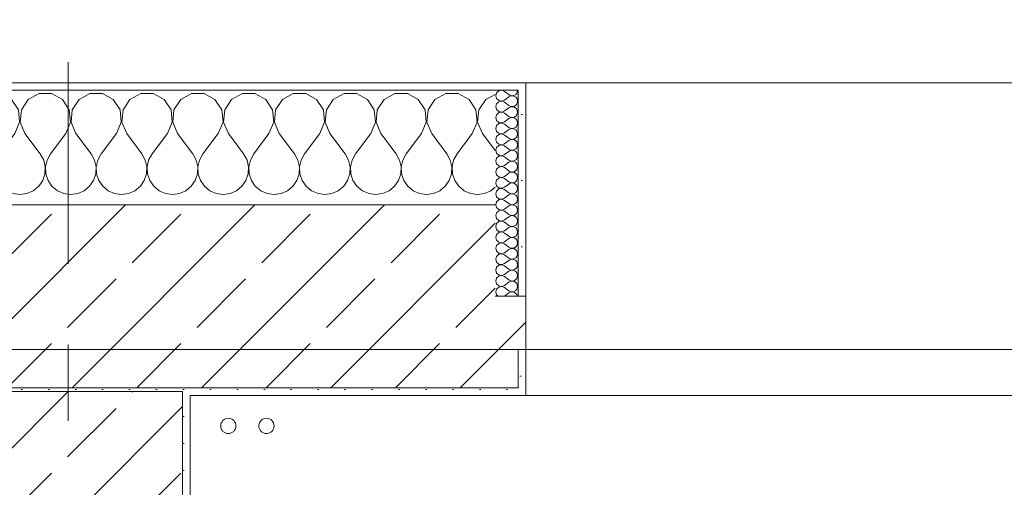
# Model space of a CAD drawing. Header units: metres. Extents: x -3.6 to 84.5, y -11 to 16.8.
# Tile 244 of 256: x 36.466 to 37.758, y 13.325 to 13.938. Entities that reach past the tile are written whole.
import ezdxf

# ---------------------------------------------------------------- set-up
doc = ezdxf.new("R2010")
doc.units = ezdxf.units.M
doc.header["$MEASUREMENT"] = 0
doc.linetypes.add('Strichlinie doppelt', pattern=[0.546806, 0.264583, -0.105833, 0.070556, -0.105833])
for name, color, linetype in [('451 - Universal.Achsen Raster', 7, 'Continuous'), ('604 - Struktur.Wand Aussen', 7, 'Continuous'), ('607 - Struktur.Stütze', 7, 'Continuous'), ('653 - Abdeckung.TB Verkofferung', 7, 'Continuous'), ('801 - HKLSE.Heizung_ Klima_ Lüftung', 7, 'Continuous')]:
    doc.layers.add(name, color=color, linetype=linetype)
pattern_1 = [(45, (0, 0), (-0.0848528, 0.0848528), []), (45, (-0.04243, 0.04243), (-0.0848528, 0.0848528), [0.09, -0.03])]
pattern_2 = [(45, (0, 0), (-0.01767767, 0.01767767), [0, -0.025])]
pattern_3 = [(0, (0, 0), (0, 0.08660254), [0, -0.05]), (0, (0.025, 0.0433), (0, 0.08660254), [0, -0.05])]

# ---------------------------------------------------------------- blocks, each defined once
blk = doc.blocks.new('*X42')
at = {"layer": '604 - Struktur.Wand Aussen', "color": 7, "linetype": 'Continuous', "lineweight": 5}
for p, q in [((35.9891, 13.833), (35.98, 13.8379)), ((35.9981, 13.8195), (35.9891, 13.833)), ((36.0109, 13.833), (36.0019, 13.8195)), ((36.0252, 13.8407), (36.0109, 13.833)), ((36.0415, 13.8407), (36.0252, 13.8407)), ((36.0558, 13.833), (36.0415, 13.8407)), ((36.0648, 13.8195), (36.0558, 13.833)), ((36.0776, 13.833), (36.0686, 13.8195)), ((36.0919, 13.8407), (36.0776, 13.833)), ((36.1081, 13.8407), (36.0919, 13.8407)), ((36.1224, 13.833), (36.1081, 13.8407)), ((36.1314, 13.8195), (36.1224, 13.833)), ((36.1442, 13.833), (36.1352, 13.8195)), ((36.1585, 13.8407), (36.1442, 13.833)), ((36.1748, 13.8407), (36.1585, 13.8407)), ((36.1891, 13.833), (36.1748, 13.8407)), ((36.1981, 13.8195), (36.1891, 13.833)), ((36.2109, 13.833), (36.2019, 13.8195)), ((36.2252, 13.8407), (36.2109, 13.833)), ((36.2415, 13.8407), (36.2252, 13.8407)), ((36.2558, 13.833), (36.2415, 13.8407)), ((36.2648, 13.8195), (36.2558, 13.833)), ((36.2776, 13.833), (36.2686, 13.8195)), ((36.2919, 13.8407), (36.2776, 13.833)), ((36.3081, 13.8407), (36.2919, 13.8407)), ((36.3224, 13.833), (36.3081, 13.8407)), ((36.3314, 13.8195), (36.3224, 13.833)), ((36.3442, 13.833), (36.3352, 13.8195)), ((36.3585, 13.8407), (36.3442, 13.833)), ((36.3748, 13.8407), (36.3585, 13.8407)), ((36.3891, 13.833), (36.3748, 13.8407)), ((36.3981, 13.8195), (36.3891, 13.833)), ((36.4109, 13.833), (36.4019, 13.8195)), ((36.4252, 13.8407), (36.4109, 13.833)), ((36.4415, 13.8407), (36.4252, 13.8407)), ((36.4558, 13.833), (36.4415, 13.8407)), ((36.4648, 13.8195), (36.4558, 13.833)), ((36.4776, 13.833), (36.4686, 13.8195)), ((36.4919, 13.8407), (36.4776, 13.833)), ((36.5081, 13.8407), (36.4919, 13.8407)), ((36.5224, 13.833), (36.5081, 13.8407)), ((36.5314, 13.8195), (36.5224, 13.833)), ((36.5442, 13.833), (36.5352, 13.8195)), ((36.5585, 13.8407), (36.5442, 13.833)), ((36.5748, 13.8407), (36.5585, 13.8407)), ((36.5891, 13.833), (36.5748, 13.8407)), ((36.5981, 13.8195), (36.5891, 13.833)), ((36.6109, 13.833), (36.6019, 13.8195)), ((36.6252, 13.8407), (36.6109, 13.833)), ((36.6415, 13.8407), (36.6252, 13.8407)), ((36.6558, 13.833), (36.6415, 13.8407)), ((36.6648, 13.8195), (36.6558, 13.833)), ((36.6776, 13.833), (36.6686, 13.8195)), ((36.6919, 13.8407), (36.6776, 13.833)), ((36.7081, 13.8407), (36.6919, 13.8407)), ((36.7224, 13.833), (36.7081, 13.8407)), ((36.7314, 13.8195), (36.7224, 13.833)), ((36.7442, 13.833), (36.7352, 13.8195)), ((36.7585, 13.8407), (36.7442, 13.833)), ((36.7748, 13.8407), (36.7585, 13.8407)), ((36.7891, 13.833), (36.7748, 13.8407)), ((36.7981, 13.8195), (36.7891, 13.833)), ((36.8109, 13.833), (36.8019, 13.8195)), ((36.8252, 13.8407), (36.8109, 13.833)), ((36.8415, 13.8407), (36.8252, 13.8407)), ((36.8558, 13.833), (36.8415, 13.8407)), ((36.8648, 13.8195), (36.8558, 13.833)), ((36.8776, 13.833), (36.8686, 13.8195)), ((36.8919, 13.8407), (36.8776, 13.833)), ((36.9081, 13.8407), (36.8919, 13.8407)), ((36.9224, 13.833), (36.9081, 13.8407)), ((36.9314, 13.8195), (36.9224, 13.833)), ((36.9442, 13.833), (36.9352, 13.8195)), ((36.9585, 13.8407), (36.9442, 13.833)), ((36.9748, 13.8407), (36.9585, 13.8407)), ((36.9891, 13.833), (36.9748, 13.8407)), ((36.9981, 13.8195), (36.9891, 13.833)), ((37.0109, 13.833), (37.0019, 13.8195)), ((37.0252, 13.8407), (37.0109, 13.833)), ((37.0415, 13.8407), (37.0252, 13.8407)), ((37.0558, 13.833), (37.0415, 13.8407)), ((37.0648, 13.8195), (37.0558, 13.833)), ((37.0776, 13.833), (37.0686, 13.8195)), ((37.09, 13.8397), (37.0776, 13.833)), ((35.9996, 13.8033), (35.9981, 13.8195)), ((36.0019, 13.8195), (36.0004, 13.8033)), ((36.0663, 13.8033), (36.0648, 13.8195)), ((36.0686, 13.8195), (36.067, 13.8033)), ((36.133, 13.8033), (36.1314, 13.8195)), ((36.1352, 13.8195), (36.1337, 13.8033)), ((36.1996, 13.8033), (36.1981, 13.8195)), ((36.2019, 13.8195), (36.2004, 13.8033)), ((36.2663, 13.8033), (36.2648, 13.8195)), ((36.2686, 13.8195), (36.267, 13.8033)), ((36.333, 13.8033), (36.3314, 13.8195)), ((36.3352, 13.8195), (36.3337, 13.8033)), ((36.3996, 13.8033), (36.3981, 13.8195)), ((36.4019, 13.8195), (36.4004, 13.8033)), ((36.4663, 13.8033), (36.4648, 13.8195)), ((36.4686, 13.8195), (36.467, 13.8033)), ((36.533, 13.8033), (36.5314, 13.8195)), ((36.5352, 13.8195), (36.5337, 13.8033)), ((36.5996, 13.8033), (36.5981, 13.8195)), ((36.6019, 13.8195), (36.6004, 13.8033)), ((36.6663, 13.8033), (36.6648, 13.8195)), ((36.6686, 13.8195), (36.667, 13.8033)), ((36.733, 13.8033), (36.7314, 13.8195)), ((36.7352, 13.8195), (36.7337, 13.8033)), ((36.7996, 13.8033), (36.7981, 13.8195)), ((36.8019, 13.8195), (36.8004, 13.8033)), ((36.8663, 13.8033), (36.8648, 13.8195)), ((36.8686, 13.8195), (36.867, 13.8033)), ((36.933, 13.8033), (36.9314, 13.8195)), ((36.9352, 13.8195), (36.9337, 13.8033)), ((36.9996, 13.8033), (36.9981, 13.8195)), ((37.0019, 13.8195), (37.0004, 13.8033)), ((37.0663, 13.8033), (37.0648, 13.8195)), ((37.0686, 13.8195), (37.067, 13.8033)), ((35.9933, 13.7883), (35.9996, 13.8033)), ((36.0004, 13.8033), (36.0067, 13.7883)), ((36.06, 13.7883), (36.0663, 13.8033)), ((36.067, 13.8033), (36.0733, 13.7883)), ((36.1267, 13.7883), (36.133, 13.8033)), ((36.1337, 13.8033), (36.14, 13.7883)), ((36.1933, 13.7883), (36.1996, 13.8033)), ((36.2004, 13.8033), (36.2067, 13.7883)), ((36.26, 13.7883), (36.2663, 13.8033)), ((36.267, 13.8033), (36.2733, 13.7883)), ((36.3267, 13.7883), (36.333, 13.8033)), ((36.3337, 13.8033), (36.34, 13.7883)), ((36.3933, 13.7883), (36.3996, 13.8033)), ((36.4004, 13.8033), (36.4067, 13.7883)), ((36.46, 13.7883), (36.4663, 13.8033)), ((36.467, 13.8033), (36.4733, 13.7883)), ((36.5267, 13.7883), (36.533, 13.8033)), ((36.5337, 13.8033), (36.54, 13.7883)), ((36.5933, 13.7883), (36.5996, 13.8033)), ((36.6004, 13.8033), (36.6067, 13.7883)), ((36.66, 13.7883), (36.6663, 13.8033)), ((36.667, 13.8033), (36.6733, 13.7883)), ((36.7267, 13.7883), (36.733, 13.8033)), ((36.7337, 13.8033), (36.74, 13.7883)), ((36.7933, 13.7883), (36.7996, 13.8033)), ((36.8004, 13.8033), (36.8067, 13.7883)), ((36.86, 13.7883), (36.8663, 13.8033)), ((36.867, 13.8033), (36.8733, 13.7883)), ((36.9267, 13.7883), (36.933, 13.8033)), ((36.9337, 13.8033), (36.94, 13.7883)), ((36.9933, 13.7883), (36.9996, 13.8033)), ((37.0004, 13.8033), (37.0067, 13.7883)), ((37.06, 13.7883), (37.0663, 13.8033)), ((37.067, 13.8033), (37.0733, 13.7883)), ((35.9933, 13.7883), (35.98, 13.7706)), ((36.0067, 13.7883), (36.0267, 13.7617)), ((36.06, 13.7883), (36.04, 13.7617)), ((36.0733, 13.7883), (36.0933, 13.7617)), ((36.1267, 13.7883), (36.1067, 13.7617)), ((36.14, 13.7883), (36.16, 13.7617)), ((36.1933, 13.7883), (36.1733, 13.7617)), ((36.2067, 13.7883), (36.2267, 13.7617)), ((36.26, 13.7883), (36.24, 13.7617)), ((36.2733, 13.7883), (36.2933, 13.7617)), ((36.3267, 13.7883), (36.3067, 13.7617)), ((36.34, 13.7883), (36.36, 13.7617)), ((36.3933, 13.7883), (36.3733, 13.7617)), ((36.4067, 13.7883), (36.4267, 13.7617)), ((36.46, 13.7883), (36.44, 13.7617)), ((36.4733, 13.7883), (36.4933, 13.7617)), ((36.5267, 13.7883), (36.5067, 13.7617)), ((36.54, 13.7883), (36.56, 13.7617)), ((36.5933, 13.7883), (36.5733, 13.7617)), ((36.6067, 13.7883), (36.6267, 13.7617)), ((36.66, 13.7883), (36.64, 13.7617)), ((36.6733, 13.7883), (36.6933, 13.7617)), ((36.7267, 13.7883), (36.7067, 13.7617)), ((36.74, 13.7883), (36.76, 13.7617)), ((36.7933, 13.7883), (36.7733, 13.7617)), ((36.8067, 13.7883), (36.8267, 13.7617)), ((36.86, 13.7883), (36.84, 13.7617)), ((36.8733, 13.7883), (36.8933, 13.7617)), ((36.9267, 13.7883), (36.9067, 13.7617)), ((36.94, 13.7883), (36.96, 13.7617)), ((36.9933, 13.7883), (36.9733, 13.7617)), ((37.0067, 13.7883), (37.0267, 13.7617)), ((37.06, 13.7883), (37.04, 13.7617)), ((37.0733, 13.7883), (37.09, 13.7661)), ((36.0311, 13.7536), (36.0267, 13.7617)), ((36.0332, 13.7447), (36.0311, 13.7536)), ((36.0355, 13.7536), (36.0335, 13.7447)), ((36.04, 13.7617), (36.0355, 13.7536)), ((36.0978, 13.7536), (36.0933, 13.7617)), ((36.0999, 13.7447), (36.0978, 13.7536)), ((36.1022, 13.7536), (36.1001, 13.7447)), ((36.1067, 13.7617), (36.1022, 13.7536)), ((36.1645, 13.7536), (36.16, 13.7617)), ((36.1665, 13.7447), (36.1645, 13.7536)), ((36.1689, 13.7536), (36.1668, 13.7447)), ((36.1733, 13.7617), (36.1689, 13.7536)), ((36.2311, 13.7536), (36.2267, 13.7617)), ((36.2332, 13.7447), (36.2311, 13.7536)), ((36.2355, 13.7536), (36.2335, 13.7447)), ((36.24, 13.7617), (36.2355, 13.7536)), ((36.2978, 13.7536), (36.2933, 13.7617)), ((36.2999, 13.7447), (36.2978, 13.7536)), ((36.3022, 13.7536), (36.3001, 13.7447)), ((36.3067, 13.7617), (36.3022, 13.7536)), ((36.3645, 13.7536), (36.36, 13.7617)), ((36.3665, 13.7447), (36.3645, 13.7536)), ((36.3689, 13.7536), (36.3668, 13.7447)), ((36.3733, 13.7617), (36.3689, 13.7536)), ((36.4311, 13.7536), (36.4267, 13.7617)), ((36.4332, 13.7447), (36.4311, 13.7536)), ((36.4355, 13.7536), (36.4335, 13.7447)), ((36.44, 13.7617), (36.4355, 13.7536)), ((36.4978, 13.7536), (36.4933, 13.7617)), ((36.4999, 13.7447), (36.4978, 13.7536)), ((36.5022, 13.7536), (36.5001, 13.7447)), ((36.5067, 13.7617), (36.5022, 13.7536)), ((36.5645, 13.7536), (36.56, 13.7617)), ((36.5665, 13.7447), (36.5645, 13.7536)), ((36.5689, 13.7536), (36.5668, 13.7447)), ((36.5733, 13.7617), (36.5689, 13.7536)), ((36.6311, 13.7536), (36.6267, 13.7617)), ((36.6332, 13.7447), (36.6311, 13.7536)), ((36.6355, 13.7536), (36.6335, 13.7447)), ((36.64, 13.7617), (36.6355, 13.7536)), ((36.6978, 13.7536), (36.6933, 13.7617)), ((36.6999, 13.7447), (36.6978, 13.7536)), ((36.7022, 13.7536), (36.7001, 13.7447)), ((36.7067, 13.7617), (36.7022, 13.7536)), ((36.7645, 13.7536), (36.76, 13.7617)), ((36.7665, 13.7447), (36.7645, 13.7536)), ((36.7689, 13.7536), (36.7668, 13.7447)), ((36.7733, 13.7617), (36.7689, 13.7536)), ((36.8311, 13.7536), (36.8267, 13.7617)), ((36.8332, 13.7447), (36.8311, 13.7536)), ((36.8355, 13.7536), (36.8335, 13.7447)), ((36.84, 13.7617), (36.8355, 13.7536)), ((36.8978, 13.7536), (36.8933, 13.7617)), ((36.8999, 13.7447), (36.8978, 13.7536)), ((36.9022, 13.7536), (36.9001, 13.7447)), ((36.9067, 13.7617), (36.9022, 13.7536)), ((36.9645, 13.7536), (36.96, 13.7617)), ((36.9665, 13.7447), (36.9645, 13.7536)), ((36.9689, 13.7536), (36.9668, 13.7447)), ((36.9733, 13.7617), (36.9689, 13.7536)), ((37.0311, 13.7536), (37.0267, 13.7617)), ((37.0332, 13.7447), (37.0311, 13.7536)), ((37.0355, 13.7536), (37.0335, 13.7447)), ((37.04, 13.7617), (37.0355, 13.7536)), ((36.0328, 13.7355), (36.0332, 13.7447)), ((36.0335, 13.7447), (36.0339, 13.7355)), ((36.0994, 13.7355), (36.0999, 13.7447)), ((36.1001, 13.7447), (36.1006, 13.7355)), ((36.1661, 13.7355), (36.1665, 13.7447)), ((36.1668, 13.7447), (36.1672, 13.7355)), ((36.2328, 13.7355), (36.2332, 13.7447)), ((36.2335, 13.7447), (36.2339, 13.7355)), ((36.2994, 13.7355), (36.2999, 13.7447)), ((36.3001, 13.7447), (36.3006, 13.7355)), ((36.3661, 13.7355), (36.3665, 13.7447)), ((36.3668, 13.7447), (36.3672, 13.7355)), ((36.4328, 13.7355), (36.4332, 13.7447)), ((36.4335, 13.7447), (36.4339, 13.7355)), ((36.4994, 13.7355), (36.4999, 13.7447)), ((36.5001, 13.7447), (36.5006, 13.7355)), ((36.5661, 13.7355), (36.5665, 13.7447)), ((36.5668, 13.7447), (36.5672, 13.7355)), ((36.6328, 13.7355), (36.6332, 13.7447)), ((36.6335, 13.7447), (36.6339, 13.7355)), ((36.6994, 13.7355), (36.6999, 13.7447)), ((36.7001, 13.7447), (36.7006, 13.7355)), ((36.7661, 13.7355), (36.7665, 13.7447)), ((36.7668, 13.7447), (36.7672, 13.7355)), ((36.8328, 13.7355), (36.8332, 13.7447)), ((36.8335, 13.7447), (36.8339, 13.7355)), ((36.8994, 13.7355), (36.8999, 13.7447)), ((36.9001, 13.7447), (36.9006, 13.7355)), ((36.9661, 13.7355), (36.9665, 13.7447)), ((36.9668, 13.7447), (36.9672, 13.7355)), ((37.0328, 13.7355), (37.0332, 13.7447)), ((37.0335, 13.7447), (37.0339, 13.7355)), ((36.0298, 13.7268), (36.0328, 13.7355)), ((36.0339, 13.7355), (36.0369, 13.7268)), ((36.0965, 13.7268), (36.0994, 13.7355)), ((36.1006, 13.7355), (36.1035, 13.7268)), ((36.1631, 13.7268), (36.1661, 13.7355)), ((36.1672, 13.7355), (36.1702, 13.7268)), ((36.2298, 13.7268), (36.2328, 13.7355)), ((36.2339, 13.7355), (36.2369, 13.7268)), ((36.2965, 13.7268), (36.2994, 13.7355)), ((36.3006, 13.7355), (36.3035, 13.7268)), ((36.3631, 13.7268), (36.3661, 13.7355)), ((36.3672, 13.7355), (36.3702, 13.7268)), ((36.4298, 13.7268), (36.4328, 13.7355)), ((36.4339, 13.7355), (36.4369, 13.7268)), ((36.4965, 13.7268), (36.4994, 13.7355)), ((36.5006, 13.7355), (36.5035, 13.7268)), ((36.5631, 13.7268), (36.5661, 13.7355)), ((36.5672, 13.7355), (36.5702, 13.7268)), ((36.6298, 13.7268), (36.6328, 13.7355)), ((36.6339, 13.7355), (36.6369, 13.7268)), ((36.6965, 13.7268), (36.6994, 13.7355)), ((36.7006, 13.7355), (36.7035, 13.7268)), ((36.7631, 13.7268), (36.7661, 13.7355)), ((36.7672, 13.7355), (36.7702, 13.7268)), ((36.8298, 13.7268), (36.8328, 13.7355)), ((36.8339, 13.7355), (36.8369, 13.7268)), ((36.8965, 13.7268), (36.8994, 13.7355)), ((36.9006, 13.7355), (36.9035, 13.7268)), ((36.9631, 13.7268), (36.9661, 13.7355)), ((36.9672, 13.7355), (36.9702, 13.7268)), ((37.0298, 13.7268), (37.0328, 13.7355)), ((37.0339, 13.7355), (37.0369, 13.7268)), ((35.98, 13.7154), (35.9825, 13.7133)), ((36.0175, 13.7133), (36.0246, 13.7192)), ((36.0246, 13.7192), (36.0298, 13.7268)), ((36.0369, 13.7268), (36.0421, 13.7192)), ((36.0421, 13.7192), (36.0491, 13.7133)), ((36.0842, 13.7133), (36.0913, 13.7192)), ((36.0913, 13.7192), (36.0965, 13.7268)), ((36.1035, 13.7268), (36.1087, 13.7192)), ((36.1087, 13.7192), (36.1158, 13.7133)), ((36.1509, 13.7133), (36.1579, 13.7192)), ((36.1579, 13.7192), (36.1631, 13.7268)), ((36.1702, 13.7268), (36.1754, 13.7192)), ((36.1754, 13.7192), (36.1825, 13.7133)), ((36.2175, 13.7133), (36.2246, 13.7192)), ((36.2246, 13.7192), (36.2298, 13.7268)), ((36.2369, 13.7268), (36.2421, 13.7192)), ((36.2421, 13.7192), (36.2491, 13.7133)), ((36.2842, 13.7133), (36.2913, 13.7192)), ((36.2913, 13.7192), (36.2965, 13.7268)), ((36.3035, 13.7268), (36.3087, 13.7192)), ((36.3087, 13.7192), (36.3158, 13.7133)), ((36.3509, 13.7133), (36.3579, 13.7192)), ((36.3579, 13.7192), (36.3631, 13.7268)), ((36.3702, 13.7268), (36.3754, 13.7192)), ((36.3754, 13.7192), (36.3825, 13.7133)), ((36.4175, 13.7133), (36.4246, 13.7192)), ((36.4246, 13.7192), (36.4298, 13.7268)), ((36.4369, 13.7268), (36.4421, 13.7192)), ((36.4421, 13.7192), (36.4491, 13.7133)), ((36.4842, 13.7133), (36.4913, 13.7192)), ((36.4913, 13.7192), (36.4965, 13.7268)), ((36.5035, 13.7268), (36.5087, 13.7192)), ((36.5087, 13.7192), (36.5158, 13.7133)), ((36.5509, 13.7133), (36.5579, 13.7192)), ((36.5579, 13.7192), (36.5631, 13.7268)), ((36.5702, 13.7268), (36.5754, 13.7192)), ((36.5754, 13.7192), (36.5825, 13.7133)), ((36.6175, 13.7133), (36.6246, 13.7192)), ((36.6246, 13.7192), (36.6298, 13.7268)), ((36.6369, 13.7268), (36.6421, 13.7192)), ((36.6421, 13.7192), (36.6491, 13.7133)), ((36.6842, 13.7133), (36.6913, 13.7192)), ((36.6913, 13.7192), (36.6965, 13.7268)), ((36.7035, 13.7268), (36.7087, 13.7192)), ((36.7087, 13.7192), (36.7158, 13.7133)), ((36.7509, 13.7133), (36.7579, 13.7192)), ((36.7579, 13.7192), (36.7631, 13.7268)), ((36.7702, 13.7268), (36.7754, 13.7192)), ((36.7754, 13.7192), (36.7825, 13.7133)), ((36.8175, 13.7133), (36.8246, 13.7192)), ((36.8246, 13.7192), (36.8298, 13.7268)), ((36.8369, 13.7268), (36.8421, 13.7192)), ((36.8421, 13.7192), (36.8491, 13.7133)), ((36.8842, 13.7133), (36.8913, 13.7192)), ((36.8913, 13.7192), (36.8965, 13.7268)), ((36.9035, 13.7268), (36.9087, 13.7192)), ((36.9087, 13.7192), (36.9158, 13.7133)), ((36.9509, 13.7133), (36.9579, 13.7192)), ((36.9579, 13.7192), (36.9631, 13.7268)), ((36.9702, 13.7268), (36.9754, 13.7192)), ((36.9754, 13.7192), (36.9825, 13.7133)), ((37.0175, 13.7133), (37.0246, 13.7192)), ((37.0246, 13.7192), (37.0298, 13.7268)), ((37.0369, 13.7268), (37.0421, 13.7192)), ((37.0421, 13.7192), (37.0491, 13.7133)), ((37.0842, 13.7133), (37.09, 13.7181)), ((35.9825, 13.7133), (35.9909, 13.7096)), ((35.9909, 13.7096), (36, 13.7083)), ((36, 13.7083), (36.0091, 13.7096)), ((36.0091, 13.7096), (36.0175, 13.7133)), ((36.0491, 13.7133), (36.0576, 13.7096)), ((36.0576, 13.7096), (36.0667, 13.7083)), ((36.0667, 13.7083), (36.0758, 13.7096)), ((36.0758, 13.7096), (36.0842, 13.7133)), ((36.1158, 13.7133), (36.1242, 13.7096)), ((36.1242, 13.7096), (36.1333, 13.7083)), ((36.1333, 13.7083), (36.1424, 13.7096)), ((36.1424, 13.7096), (36.1509, 13.7133)), ((36.1825, 13.7133), (36.1909, 13.7096)), ((36.1909, 13.7096), (36.2, 13.7083)), ((36.2, 13.7083), (36.2091, 13.7096)), ((36.2091, 13.7096), (36.2175, 13.7133)), ((36.2491, 13.7133), (36.2576, 13.7096)), ((36.2576, 13.7096), (36.2667, 13.7083)), ((36.2667, 13.7083), (36.2758, 13.7096)), ((36.2758, 13.7096), (36.2842, 13.7133)), ((36.3158, 13.7133), (36.3242, 13.7096)), ((36.3242, 13.7096), (36.3333, 13.7083)), ((36.3333, 13.7083), (36.3424, 13.7096)), ((36.3424, 13.7096), (36.3509, 13.7133)), ((36.3825, 13.7133), (36.3909, 13.7096)), ((36.3909, 13.7096), (36.4, 13.7083)), ((36.4, 13.7083), (36.4091, 13.7096)), ((36.4091, 13.7096), (36.4175, 13.7133)), ((36.4491, 13.7133), (36.4576, 13.7096)), ((36.4576, 13.7096), (36.4667, 13.7083)), ((36.4667, 13.7083), (36.4758, 13.7096)), ((36.4758, 13.7096), (36.4842, 13.7133)), ((36.5158, 13.7133), (36.5242, 13.7096)), ((36.5242, 13.7096), (36.5333, 13.7083)), ((36.5333, 13.7083), (36.5424, 13.7096)), ((36.5424, 13.7096), (36.5509, 13.7133)), ((36.5825, 13.7133), (36.5909, 13.7096)), ((36.5909, 13.7096), (36.6, 13.7083)), ((36.6, 13.7083), (36.6091, 13.7096)), ((36.6091, 13.7096), (36.6175, 13.7133)), ((36.6491, 13.7133), (36.6576, 13.7096)), ((36.6576, 13.7096), (36.6667, 13.7083)), ((36.6667, 13.7083), (36.6758, 13.7096)), ((36.6758, 13.7096), (36.6842, 13.7133)), ((36.7158, 13.7133), (36.7242, 13.7096)), ((36.7242, 13.7096), (36.7333, 13.7083)), ((36.7333, 13.7083), (36.7424, 13.7096)), ((36.7424, 13.7096), (36.7509, 13.7133)), ((36.7825, 13.7133), (36.7909, 13.7096)), ((36.7909, 13.7096), (36.8, 13.7083)), ((36.8, 13.7083), (36.8091, 13.7096)), ((36.8091, 13.7096), (36.8175, 13.7133)), ((36.8491, 13.7133), (36.8576, 13.7096)), ((36.8576, 13.7096), (36.8667, 13.7083)), ((36.8667, 13.7083), (36.8758, 13.7096)), ((36.8758, 13.7096), (36.8842, 13.7133)), ((36.9158, 13.7133), (36.9242, 13.7096)), ((36.9242, 13.7096), (36.9333, 13.7083)), ((36.9333, 13.7083), (36.9424, 13.7096)), ((36.9424, 13.7096), (36.9509, 13.7133)), ((36.9825, 13.7133), (36.9909, 13.7096)), ((36.9909, 13.7096), (37, 13.7083)), ((37, 13.7083), (37.0091, 13.7096)), ((37.0091, 13.7096), (37.0175, 13.7133)), ((37.0491, 13.7133), (37.0576, 13.7096)), ((37.0576, 13.7096), (37.0667, 13.7083)), ((37.0667, 13.7083), (37.0758, 13.7096)), ((37.0758, 13.7096), (37.0842, 13.7133))]:
    blk.add_line(p, q, dxfattribs=at)
blk = doc.blocks.new('*X69')
at = {"layer": '604 - Struktur.Wand Aussen', "color": 7, "linetype": 'Continuous', "lineweight": 5}
for p, q in [((37.0947, 13.8442), (37.0918, 13.8416)), ((37.0985, 13.845), (37.0947, 13.8442)), ((37.1021, 13.8436), (37.0985, 13.845)), ((37.119, 13.843), (37.1193, 13.845)), ((37.0918, 13.8416), (37.0907, 13.8379)), ((37.0907, 13.8379), (37.0918, 13.8341)), ((37.0918, 13.8341), (37.0947, 13.8315)), ((37.0947, 13.8315), (37.0985, 13.8307)), ((37.0985, 13.8307), (37.1021, 13.8321)), ((37.1021, 13.8436), (37.1079, 13.8393)), ((37.1021, 13.8321), (37.1079, 13.8364)), ((37.1079, 13.8393), (37.1096, 13.8383)), ((37.1096, 13.8374), (37.1079, 13.8364)), ((37.1096, 13.8383), (37.1115, 13.8379)), ((37.1115, 13.8378), (37.1096, 13.8374)), ((37.1115, 13.8379), (37.1135, 13.838)), ((37.1135, 13.8377), (37.1115, 13.8378)), ((37.1135, 13.838), (37.1153, 13.8386)), ((37.1153, 13.8371), (37.1135, 13.8377)), ((37.1153, 13.8386), (37.117, 13.8397)), ((37.117, 13.836), (37.1153, 13.8371)), ((37.117, 13.8397), (37.1182, 13.8412)), ((37.1182, 13.8345), (37.117, 13.836)), ((37.1182, 13.8412), (37.119, 13.843)), ((37.119, 13.8327), (37.1182, 13.8345)), ((37.1193, 13.8307), (37.119, 13.8327)), ((37.0918, 13.8273), (37.0907, 13.8236)), ((37.0907, 13.8236), (37.0918, 13.8198)), ((37.0947, 13.83), (37.0918, 13.8273)), ((37.0918, 13.8198), (37.0947, 13.8172)), ((37.0985, 13.8307), (37.0947, 13.83)), ((37.1021, 13.8293), (37.0985, 13.8307)), ((37.1021, 13.8293), (37.1079, 13.825)), ((37.1021, 13.8179), (37.1079, 13.8221)), ((37.1079, 13.825), (37.1096, 13.824)), ((37.1096, 13.8231), (37.1079, 13.8221)), ((37.1096, 13.824), (37.1115, 13.8236)), ((37.1115, 13.8235), (37.1096, 13.8231)), ((37.1115, 13.8236), (37.1135, 13.8237)), ((37.1135, 13.8234), (37.1115, 13.8235)), ((37.1135, 13.8237), (37.1153, 13.8243)), ((37.1153, 13.8228), (37.1135, 13.8234)), ((37.1153, 13.8243), (37.117, 13.8254)), ((37.117, 13.8217), (37.1153, 13.8228)), ((37.117, 13.8254), (37.1182, 13.827)), ((37.1182, 13.8202), (37.117, 13.8217)), ((37.1182, 13.827), (37.119, 13.8288)), ((37.119, 13.8184), (37.1182, 13.8202)), ((37.119, 13.8288), (37.1193, 13.8307)), ((37.1193, 13.8164), (37.119, 13.8184)), ((37.0918, 13.813), (37.0907, 13.8093)), ((37.0907, 13.8093), (37.0918, 13.8055)), ((37.0947, 13.8157), (37.0918, 13.813)), ((37.0918, 13.8055), (37.0947, 13.8029)), ((37.0947, 13.8172), (37.0985, 13.8165)), ((37.0985, 13.8164), (37.0947, 13.8157)), ((37.0985, 13.8165), (37.1021, 13.8179)), ((37.1021, 13.815), (37.0985, 13.8164)), ((37.1021, 13.815), (37.1079, 13.8107)), ((37.1021, 13.8036), (37.1079, 13.8079)), ((37.1079, 13.8107), (37.1096, 13.8098)), ((37.1096, 13.8088), (37.1079, 13.8079)), ((37.1096, 13.8098), (37.1115, 13.8093)), ((37.1115, 13.8093), (37.1096, 13.8088)), ((37.1115, 13.8093), (37.1135, 13.8094)), ((37.1135, 13.8092), (37.1115, 13.8093)), ((37.1135, 13.8094), (37.1153, 13.81)), ((37.1153, 13.8085), (37.1135, 13.8092)), ((37.1153, 13.81), (37.117, 13.8112)), ((37.117, 13.8074), (37.1153, 13.8085)), ((37.117, 13.8112), (37.1182, 13.8127)), ((37.1182, 13.8059), (37.117, 13.8074)), ((37.1182, 13.8127), (37.119, 13.8145)), ((37.119, 13.8041), (37.1182, 13.8059)), ((37.119, 13.8145), (37.1193, 13.8164)), ((37.0918, 13.7988), (37.0907, 13.795)), ((37.0907, 13.795), (37.0918, 13.7912)), ((37.0947, 13.8014), (37.0918, 13.7988)), ((37.0947, 13.8029), (37.0985, 13.8022)), ((37.0985, 13.8021), (37.0947, 13.8014)), ((37.0985, 13.8022), (37.1021, 13.8036)), ((37.1021, 13.8007), (37.0985, 13.8021)), ((37.1021, 13.8007), (37.1079, 13.7964)), ((37.1021, 13.7893), (37.1079, 13.7936)), ((37.1079, 13.7964), (37.1096, 13.7955)), ((37.1096, 13.7945), (37.1079, 13.7936)), ((37.1096, 13.7955), (37.1115, 13.795)), ((37.1115, 13.795), (37.1096, 13.7945)), ((37.1115, 13.795), (37.1135, 13.7951)), ((37.1135, 13.7949), (37.1115, 13.795)), ((37.1135, 13.7951), (37.1153, 13.7958)), ((37.1153, 13.7942), (37.1135, 13.7949)), ((37.1153, 13.7958), (37.117, 13.7969)), ((37.117, 13.7931), (37.1153, 13.7942)), ((37.117, 13.7969), (37.1182, 13.7984)), ((37.1182, 13.7916), (37.117, 13.7931)), ((37.1182, 13.7984), (37.119, 13.8002)), ((37.1193, 13.8021), (37.119, 13.8041)), ((37.119, 13.8002), (37.1193, 13.8021)), ((37.0918, 13.7845), (37.0907, 13.7807)), ((37.0907, 13.7807), (37.0918, 13.777)), ((37.0918, 13.7912), (37.0947, 13.7886)), ((37.0947, 13.7871), (37.0918, 13.7845)), ((37.0947, 13.7886), (37.0985, 13.7879)), ((37.0985, 13.7878), (37.0947, 13.7871)), ((37.0985, 13.7879), (37.1021, 13.7893)), ((37.1021, 13.7864), (37.0985, 13.7878)), ((37.1021, 13.7864), (37.1079, 13.7821)), ((37.1079, 13.7821), (37.1096, 13.7812)), ((37.1096, 13.7802), (37.1079, 13.7793)), ((37.1096, 13.7812), (37.1115, 13.7807)), ((37.1115, 13.7807), (37.1096, 13.7802)), ((37.1115, 13.7807), (37.1135, 13.7808)), ((37.1135, 13.7806), (37.1115, 13.7807)), ((37.1135, 13.7808), (37.1153, 13.7815)), ((37.1153, 13.78), (37.1135, 13.7806)), ((37.1153, 13.7815), (37.117, 13.7826)), ((37.117, 13.7788), (37.1153, 13.78)), ((37.117, 13.7826), (37.1182, 13.7841)), ((37.119, 13.7898), (37.1182, 13.7916)), ((37.1182, 13.7841), (37.119, 13.7859)), ((37.1193, 13.7879), (37.119, 13.7898)), ((37.119, 13.7859), (37.1193, 13.7879)), ((37.0918, 13.7702), (37.0907, 13.7664)), ((37.0907, 13.7664), (37.0918, 13.7627)), ((37.0918, 13.777), (37.0947, 13.7743)), ((37.0947, 13.7728), (37.0918, 13.7702)), ((37.0947, 13.7743), (37.0985, 13.7736)), ((37.0985, 13.7735), (37.0947, 13.7728)), ((37.0985, 13.7736), (37.1021, 13.775)), ((37.1021, 13.7721), (37.0985, 13.7735)), ((37.1021, 13.775), (37.1079, 13.7793)), ((37.1021, 13.7721), (37.1079, 13.7679)), ((37.1079, 13.7679), (37.1096, 13.7669)), ((37.1096, 13.7669), (37.1115, 13.7665)), ((37.1115, 13.7665), (37.1135, 13.7666)), ((37.1135, 13.7666), (37.1153, 13.7672)), ((37.1153, 13.7672), (37.117, 13.7683)), ((37.1182, 13.7773), (37.117, 13.7788)), ((37.117, 13.7683), (37.1182, 13.7698)), ((37.119, 13.7755), (37.1182, 13.7773)), ((37.1182, 13.7698), (37.119, 13.7716)), ((37.1193, 13.7736), (37.119, 13.7755)), ((37.119, 13.7716), (37.1193, 13.7736)), ((37.0918, 13.7559), (37.0907, 13.7521)), ((37.0918, 13.7627), (37.0947, 13.76)), ((37.0947, 13.7585), (37.0918, 13.7559)), ((37.0947, 13.76), (37.0985, 13.7593)), ((37.0985, 13.7593), (37.0947, 13.7585)), ((37.0985, 13.7593), (37.1021, 13.7607)), ((37.1021, 13.7579), (37.0985, 13.7593)), ((37.1021, 13.7607), (37.1079, 13.765)), ((37.1021, 13.7579), (37.1079, 13.7536)), ((37.1096, 13.766), (37.1079, 13.765)), ((37.1079, 13.7536), (37.1096, 13.7526)), ((37.1115, 13.7664), (37.1096, 13.766)), ((37.1135, 13.7663), (37.1115, 13.7664)), ((37.1153, 13.7657), (37.1135, 13.7663)), ((37.117, 13.7646), (37.1153, 13.7657)), ((37.1153, 13.7529), (37.117, 13.754)), ((37.1182, 13.763), (37.117, 13.7646)), ((37.117, 13.754), (37.1182, 13.7555)), ((37.119, 13.7612), (37.1182, 13.763)), ((37.1182, 13.7555), (37.119, 13.7573)), ((37.1193, 13.7593), (37.119, 13.7612)), ((37.119, 13.7573), (37.1193, 13.7593)), ((37.0907, 13.7521), (37.0918, 13.7484)), ((37.0918, 13.7416), (37.0907, 13.7379)), ((37.0918, 13.7484), (37.0947, 13.7458)), ((37.0947, 13.7442), (37.0918, 13.7416)), ((37.0947, 13.7458), (37.0985, 13.745)), ((37.0985, 13.745), (37.0947, 13.7442)), ((37.0985, 13.745), (37.1021, 13.7464)), ((37.1021, 13.7436), (37.0985, 13.745)), ((37.1021, 13.7464), (37.1079, 13.7507)), ((37.1021, 13.7436), (37.1079, 13.7393)), ((37.1096, 13.7517), (37.1079, 13.7507)), ((37.1096, 13.7526), (37.1115, 13.7522)), ((37.1115, 13.7521), (37.1096, 13.7517)), ((37.1115, 13.7522), (37.1135, 13.7523)), ((37.1135, 13.752), (37.1115, 13.7521)), ((37.1135, 13.7523), (37.1153, 13.7529)), ((37.1153, 13.7514), (37.1135, 13.752)), ((37.117, 13.7503), (37.1153, 13.7514)), ((37.1182, 13.7488), (37.117, 13.7503)), ((37.117, 13.7397), (37.1182, 13.7412)), ((37.119, 13.747), (37.1182, 13.7488)), ((37.1182, 13.7412), (37.119, 13.743)), ((37.1193, 13.745), (37.119, 13.747)), ((37.119, 13.743), (37.1193, 13.745)), ((37.0907, 13.7379), (37.0918, 13.7341)), ((37.0918, 13.7341), (37.0947, 13.7315)), ((37.0947, 13.73), (37.0918, 13.7273)), ((37.0947, 13.7315), (37.0985, 13.7307)), ((37.0985, 13.7307), (37.0947, 13.73)), ((37.0985, 13.7307), (37.1021, 13.7321)), ((37.1021, 13.7293), (37.0985, 13.7307)), ((37.1021, 13.7321), (37.1079, 13.7364)), ((37.1021, 13.7293), (37.1079, 13.725)), ((37.1079, 13.7393), (37.1096, 13.7383)), ((37.1096, 13.7374), (37.1079, 13.7364)), ((37.1096, 13.7383), (37.1115, 13.7379)), ((37.1115, 13.7378), (37.1096, 13.7374)), ((37.1115, 13.7379), (37.1135, 13.738)), ((37.1135, 13.7377), (37.1115, 13.7378)), ((37.1135, 13.738), (37.1153, 13.7386)), ((37.1153, 13.7371), (37.1135, 13.7377)), ((37.1153, 13.7386), (37.117, 13.7397)), ((37.117, 13.736), (37.1153, 13.7371)), ((37.1182, 13.7345), (37.117, 13.736)), ((37.119, 13.7327), (37.1182, 13.7345)), ((37.1182, 13.727), (37.119, 13.7288)), ((37.1193, 13.7307), (37.119, 13.7327)), ((37.119, 13.7288), (37.1193, 13.7307)), ((37.0918, 13.7273), (37.0907, 13.7236)), ((37.0907, 13.7236), (37.0918, 13.7198)), ((37.0918, 13.7198), (37.0947, 13.7172)), ((37.0947, 13.7157), (37.0918, 13.713)), ((37.0947, 13.7172), (37.0985, 13.7165)), ((37.0985, 13.7164), (37.0947, 13.7157)), ((37.0985, 13.7165), (37.1021, 13.7179)), ((37.1021, 13.715), (37.0985, 13.7164)), ((37.1021, 13.7179), (37.1079, 13.7221)), ((37.1021, 13.715), (37.1079, 13.7107)), ((37.1079, 13.725), (37.1096, 13.724)), ((37.1096, 13.7231), (37.1079, 13.7221)), ((37.1096, 13.724), (37.1115, 13.7236)), ((37.1115, 13.7235), (37.1096, 13.7231)), ((37.1115, 13.7236), (37.1135, 13.7237)), ((37.1135, 13.7234), (37.1115, 13.7235)), ((37.1135, 13.7237), (37.1153, 13.7243)), ((37.1153, 13.7228), (37.1135, 13.7234)), ((37.1153, 13.7243), (37.117, 13.7254)), ((37.117, 13.7217), (37.1153, 13.7228)), ((37.117, 13.7254), (37.1182, 13.727)), ((37.1182, 13.7202), (37.117, 13.7217)), ((37.119, 13.7184), (37.1182, 13.7202)), ((37.1193, 13.7164), (37.119, 13.7184)), ((37.119, 13.7145), (37.1193, 13.7164)), ((37.0918, 13.713), (37.0907, 13.7093)), ((37.0907, 13.7093), (37.0918, 13.7055)), ((37.0918, 13.7055), (37.0947, 13.7029)), ((37.0947, 13.7029), (37.0985, 13.7022)), ((37.0985, 13.7021), (37.0947, 13.7014)), ((37.0985, 13.7022), (37.1021, 13.7036)), ((37.1021, 13.7007), (37.0985, 13.7021)), ((37.1021, 13.7036), (37.1079, 13.7079)), ((37.1079, 13.7107), (37.1096, 13.7098)), ((37.1096, 13.7088), (37.1079, 13.7079)), ((37.1096, 13.7098), (37.1115, 13.7093)), ((37.1115, 13.7093), (37.1096, 13.7088)), ((37.1115, 13.7093), (37.1135, 13.7094)), ((37.1135, 13.7092), (37.1115, 13.7093)), ((37.1135, 13.7094), (37.1153, 13.71)), ((37.1153, 13.7085), (37.1135, 13.7092)), ((37.1153, 13.71), (37.117, 13.7112)), ((37.117, 13.7074), (37.1153, 13.7085)), ((37.117, 13.7112), (37.1182, 13.7127)), ((37.1182, 13.7059), (37.117, 13.7074)), ((37.1182, 13.7127), (37.119, 13.7145)), ((37.119, 13.7041), (37.1182, 13.7059)), ((37.1193, 13.7021), (37.119, 13.7041)), ((37.119, 13.7002), (37.1193, 13.7021)), ((37.0918, 13.6988), (37.0907, 13.695)), ((37.0907, 13.695), (37.0918, 13.6912)), ((37.0947, 13.7014), (37.0918, 13.6988)), ((37.0918, 13.6912), (37.0947, 13.6886)), ((37.0985, 13.6879), (37.1021, 13.6893)), ((37.1021, 13.7007), (37.1079, 13.6964)), ((37.1021, 13.6893), (37.1079, 13.6936)), ((37.1079, 13.6964), (37.1096, 13.6955)), ((37.1096, 13.6945), (37.1079, 13.6936)), ((37.1096, 13.6955), (37.1115, 13.695)), ((37.1115, 13.695), (37.1096, 13.6945)), ((37.1115, 13.695), (37.1135, 13.6951)), ((37.1135, 13.6949), (37.1115, 13.695)), ((37.1135, 13.6951), (37.1153, 13.6958)), ((37.1153, 13.6942), (37.1135, 13.6949)), ((37.1153, 13.6958), (37.117, 13.6969)), ((37.117, 13.6931), (37.1153, 13.6942)), ((37.117, 13.6969), (37.1182, 13.6984)), ((37.1182, 13.6916), (37.117, 13.6931)), ((37.1182, 13.6984), (37.119, 13.7002)), ((37.119, 13.6898), (37.1182, 13.6916)), ((37.1193, 13.6879), (37.119, 13.6898)), ((37.0918, 13.6845), (37.0907, 13.6807)), ((37.0907, 13.6807), (37.0918, 13.677)), ((37.0947, 13.6871), (37.0918, 13.6845)), ((37.0918, 13.677), (37.0947, 13.6743)), ((37.0947, 13.6886), (37.0985, 13.6879)), ((37.0985, 13.6878), (37.0947, 13.6871)), ((37.1021, 13.6864), (37.0985, 13.6878)), ((37.1021, 13.6864), (37.1079, 13.6821)), ((37.1021, 13.675), (37.1079, 13.6793)), ((37.1079, 13.6821), (37.1096, 13.6812)), ((37.1096, 13.6802), (37.1079, 13.6793)), ((37.1096, 13.6812), (37.1115, 13.6807)), ((37.1115, 13.6807), (37.1096, 13.6802)), ((37.1115, 13.6807), (37.1135, 13.6808)), ((37.1135, 13.6806), (37.1115, 13.6807)), ((37.1135, 13.6808), (37.1153, 13.6815)), ((37.1153, 13.68), (37.1135, 13.6806)), ((37.1153, 13.6815), (37.117, 13.6826)), ((37.117, 13.6788), (37.1153, 13.68)), ((37.117, 13.6826), (37.1182, 13.6841)), ((37.1182, 13.6773), (37.117, 13.6788)), ((37.1182, 13.6841), (37.119, 13.6859)), ((37.119, 13.6755), (37.1182, 13.6773)), ((37.119, 13.6859), (37.1193, 13.6879)), ((37.0918, 13.6702), (37.0907, 13.6664)), ((37.0907, 13.6664), (37.0918, 13.6627)), ((37.0947, 13.6728), (37.0918, 13.6702)), ((37.0947, 13.6743), (37.0985, 13.6736)), ((37.0985, 13.6735), (37.0947, 13.6728)), ((37.0985, 13.6736), (37.1021, 13.675)), ((37.1021, 13.6721), (37.0985, 13.6735)), ((37.1021, 13.6721), (37.1079, 13.6679)), ((37.1021, 13.6607), (37.1079, 13.665)), ((37.1079, 13.6679), (37.1096, 13.6669)), ((37.1096, 13.666), (37.1079, 13.665)), ((37.1096, 13.6669), (37.1115, 13.6665)), ((37.1115, 13.6664), (37.1096, 13.666)), ((37.1115, 13.6665), (37.1135, 13.6666)), ((37.1135, 13.6663), (37.1115, 13.6664)), ((37.1135, 13.6666), (37.1153, 13.6672)), ((37.1153, 13.6657), (37.1135, 13.6663)), ((37.1153, 13.6672), (37.117, 13.6683)), ((37.117, 13.6646), (37.1153, 13.6657)), ((37.117, 13.6683), (37.1182, 13.6698)), ((37.1182, 13.663), (37.117, 13.6646)), ((37.1182, 13.6698), (37.119, 13.6716)), ((37.1193, 13.6736), (37.119, 13.6755)), ((37.119, 13.6716), (37.1193, 13.6736)), ((37.0918, 13.6559), (37.0907, 13.6521)), ((37.0907, 13.6521), (37.0918, 13.6484)), ((37.0918, 13.6627), (37.0947, 13.66)), ((37.0947, 13.6585), (37.0918, 13.6559)), ((37.0947, 13.66), (37.0985, 13.6593)), ((37.0985, 13.6593), (37.0947, 13.6585)), ((37.0985, 13.6593), (37.1021, 13.6607)), ((37.1021, 13.6579), (37.0985, 13.6593)), ((37.1021, 13.6579), (37.1079, 13.6536)), ((37.1021, 13.6464), (37.1079, 13.6507)), ((37.1079, 13.6536), (37.1096, 13.6526)), ((37.1096, 13.6517), (37.1079, 13.6507)), ((37.1096, 13.6526), (37.1115, 13.6522)), ((37.1115, 13.6521), (37.1096, 13.6517)), ((37.1115, 13.6522), (37.1135, 13.6523)), ((37.1135, 13.652), (37.1115, 13.6521)), ((37.1135, 13.6523), (37.1153, 13.6529)), ((37.1153, 13.6514), (37.1135, 13.652)), ((37.1153, 13.6529), (37.117, 13.654)), ((37.117, 13.6503), (37.1153, 13.6514)), ((37.117, 13.654), (37.1182, 13.6555)), ((37.1182, 13.6488), (37.117, 13.6503)), ((37.119, 13.6612), (37.1182, 13.663)), ((37.1182, 13.6555), (37.119, 13.6573)), ((37.1193, 13.6593), (37.119, 13.6612)), ((37.119, 13.6573), (37.1193, 13.6593)), ((37.0918, 13.6416), (37.0907, 13.6379)), ((37.0907, 13.6379), (37.0918, 13.6341)), ((37.0918, 13.6484), (37.0947, 13.6458)), ((37.0947, 13.6442), (37.0918, 13.6416)), ((37.0947, 13.6458), (37.0985, 13.645)), ((37.0985, 13.645), (37.0947, 13.6442)), ((37.0985, 13.645), (37.1021, 13.6464)), ((37.1021, 13.6436), (37.0985, 13.645)), ((37.1021, 13.6436), (37.1079, 13.6393)), ((37.1079, 13.6393), (37.1096, 13.6383)), ((37.1096, 13.6374), (37.1079, 13.6364)), ((37.1096, 13.6383), (37.1115, 13.6379)), ((37.1115, 13.6378), (37.1096, 13.6374)), ((37.1115, 13.6379), (37.1135, 13.638)), ((37.1135, 13.6377), (37.1115, 13.6378)), ((37.1135, 13.638), (37.1153, 13.6386)), ((37.1153, 13.6371), (37.1135, 13.6377)), ((37.1153, 13.6386), (37.117, 13.6397)), ((37.117, 13.6397), (37.1182, 13.6412)), ((37.119, 13.647), (37.1182, 13.6488)), ((37.1182, 13.6412), (37.119, 13.643)), ((37.1193, 13.645), (37.119, 13.647)), ((37.119, 13.643), (37.1193, 13.645)), ((37.0918, 13.6273), (37.0907, 13.6236)), ((37.0918, 13.6341), (37.0947, 13.6315)), ((37.0947, 13.63), (37.0918, 13.6273)), ((37.0947, 13.6315), (37.0985, 13.6307)), ((37.0985, 13.6307), (37.0947, 13.63)), ((37.0985, 13.6307), (37.1021, 13.6321)), ((37.1021, 13.6293), (37.0985, 13.6307)), ((37.1021, 13.6321), (37.1079, 13.6364)), ((37.1021, 13.6293), (37.1079, 13.625)), ((37.1079, 13.625), (37.1096, 13.624)), ((37.117, 13.636), (37.1153, 13.6371)), ((37.1153, 13.6243), (37.117, 13.6254)), ((37.1182, 13.6345), (37.117, 13.636)), ((37.117, 13.6254), (37.1182, 13.627)), ((37.119, 13.6327), (37.1182, 13.6345)), ((37.1182, 13.627), (37.119, 13.6288)), ((37.1193, 13.6307), (37.119, 13.6327)), ((37.119, 13.6288), (37.1193, 13.6307)), ((37.0907, 13.6236), (37.0918, 13.6198)), ((37.0918, 13.613), (37.0907, 13.6093)), ((37.0918, 13.6198), (37.0947, 13.6172)), ((37.0947, 13.6157), (37.0918, 13.613)), ((37.0947, 13.6172), (37.0985, 13.6165)), ((37.0985, 13.6164), (37.0947, 13.6157)), ((37.0985, 13.6165), (37.1021, 13.6179)), ((37.1021, 13.615), (37.0985, 13.6164)), ((37.1021, 13.6179), (37.1079, 13.6221)), ((37.1021, 13.615), (37.1079, 13.6107)), ((37.1096, 13.6231), (37.1079, 13.6221)), ((37.1096, 13.624), (37.1115, 13.6236)), ((37.1115, 13.6235), (37.1096, 13.6231)), ((37.1115, 13.6236), (37.1135, 13.6237)), ((37.1135, 13.6234), (37.1115, 13.6235)), ((37.1135, 13.6237), (37.1153, 13.6243)), ((37.1153, 13.6228), (37.1135, 13.6234)), ((37.117, 13.6217), (37.1153, 13.6228)), ((37.1182, 13.6202), (37.117, 13.6217)), ((37.117, 13.6112), (37.1182, 13.6127)), ((37.119, 13.6184), (37.1182, 13.6202)), ((37.1182, 13.6127), (37.119, 13.6145)), ((37.1193, 13.6164), (37.119, 13.6184)), ((37.119, 13.6145), (37.1193, 13.6164)), ((37.0907, 13.6093), (37.0918, 13.6055)), ((37.0918, 13.5988), (37.0907, 13.595)), ((37.0918, 13.6055), (37.0947, 13.6029)), ((37.0947, 13.6014), (37.0918, 13.5988)), ((37.0947, 13.6029), (37.0985, 13.6022)), ((37.0985, 13.6021), (37.0947, 13.6014)), ((37.0985, 13.6022), (37.1021, 13.6036)), ((37.1021, 13.6007), (37.0985, 13.6021)), ((37.1021, 13.6036), (37.1079, 13.6079)), ((37.1021, 13.6007), (37.1079, 13.5964)), ((37.1079, 13.6107), (37.1096, 13.6098)), ((37.1096, 13.6088), (37.1079, 13.6079)), ((37.1096, 13.6098), (37.1115, 13.6093)), ((37.1115, 13.6093), (37.1096, 13.6088)), ((37.1115, 13.6093), (37.1135, 13.6094)), ((37.1135, 13.6092), (37.1115, 13.6093)), ((37.1135, 13.6094), (37.1153, 13.61)), ((37.1153, 13.6085), (37.1135, 13.6092)), ((37.1153, 13.61), (37.117, 13.6112)), ((37.117, 13.6074), (37.1153, 13.6085)), ((37.1182, 13.6059), (37.117, 13.6074)), ((37.119, 13.6041), (37.1182, 13.6059)), ((37.1182, 13.5984), (37.119, 13.6002)), ((37.1193, 13.6021), (37.119, 13.6041)), ((37.119, 13.6002), (37.1193, 13.6021)), ((37.0907, 13.595), (37.0918, 13.5912)), ((37.0918, 13.5912), (37.0947, 13.5886)), ((37.0947, 13.5871), (37.0918, 13.5845)), ((37.0947, 13.5886), (37.0985, 13.5879)), ((37.0985, 13.5878), (37.0947, 13.5871)), ((37.0985, 13.5879), (37.1021, 13.5893)), ((37.1021, 13.5864), (37.0985, 13.5878)), ((37.1021, 13.5893), (37.1079, 13.5936)), ((37.1021, 13.5864), (37.1079, 13.5821)), ((37.1079, 13.5964), (37.1096, 13.5955)), ((37.1096, 13.5945), (37.1079, 13.5936)), ((37.1096, 13.5955), (37.1115, 13.595)), ((37.1115, 13.595), (37.1096, 13.5945)), ((37.1115, 13.595), (37.1135, 13.5951)), ((37.1135, 13.5949), (37.1115, 13.595)), ((37.1135, 13.5951), (37.1153, 13.5958)), ((37.1153, 13.5942), (37.1135, 13.5949)), ((37.1153, 13.5958), (37.117, 13.5969)), ((37.117, 13.5931), (37.1153, 13.5942)), ((37.117, 13.5969), (37.1182, 13.5984)), ((37.1182, 13.5916), (37.117, 13.5931)), ((37.119, 13.5898), (37.1182, 13.5916)), ((37.1182, 13.5841), (37.119, 13.5859)), ((37.1193, 13.5879), (37.119, 13.5898)), ((37.119, 13.5859), (37.1193, 13.5879)), ((37.0918, 13.5845), (37.0907, 13.5807)), ((37.0907, 13.5807), (37.0918, 13.577)), ((37.0918, 13.577), (37.0939, 13.575)), ((37.1021, 13.575), (37.1079, 13.5793)), ((37.1079, 13.5821), (37.1096, 13.5812)), ((37.1096, 13.5802), (37.1079, 13.5793)), ((37.1096, 13.5812), (37.1115, 13.5807)), ((37.1115, 13.5807), (37.1096, 13.5802)), ((37.1115, 13.5807), (37.1135, 13.5808)), ((37.1135, 13.5806), (37.1115, 13.5807)), ((37.1135, 13.5808), (37.1153, 13.5815)), ((37.1153, 13.58), (37.1135, 13.5806)), ((37.1153, 13.5815), (37.117, 13.5826)), ((37.117, 13.5788), (37.1153, 13.58)), ((37.117, 13.5826), (37.1182, 13.5841)), ((37.1182, 13.5773), (37.117, 13.5788)), ((37.119, 13.5755), (37.1182, 13.5773)), ((37.1191, 13.575), (37.119, 13.5755))]:
    blk.add_line(p, q, dxfattribs=at)

msp = doc.modelspace()

# ---------------------------------------------------------------- hatches: boundary and pattern name
at = {"layer": '604 - Struktur.Wand Aussen', "linetype": 'Continuous', "lineweight": 0, "true_color": 0x000000}
h = msp.add_hatch(dxfattribs=at)
h.set_pattern_fill('Verputz_0001', color=18, style=0, pattern_type=2)
h.set_pattern_definition(pattern_3)
h.paths.add_polyline_path([(35.95, 13.855), (35.95, 13.845), (37.12, 13.845), (37.12, 13.855)])
h = msp.add_hatch(dxfattribs=at)
h.set_pattern_fill('Verputz_0001', color=18, style=0, pattern_type=2)
h.set_pattern_definition(pattern_3)
h.paths.add_polyline_path([(37.12, 13.855), (37.12, 13.575), (37.13, 13.575), (37.13, 13.855)])
h = msp.add_hatch(dxfattribs=at)
h.set_pattern_fill('Beton__Stahlbeton_0001', color=18, style=0, pattern_type=2)
h.set_pattern_definition(pattern_1)
h.paths.add_polyline_path([(35.94, 13.505), (35.95, 13.505), (35.95, 13.455), (37.12, 13.455), (37.12, 13.505), (37.13, 13.505), (37.13, 13.575), (37.12, 13.575), (37.09, 13.575), (37.09, 13.695), (35.98, 13.695), (35.98, 13.575), (35.95, 13.575), (35.94, 13.575)])
h = msp.add_hatch(dxfattribs=at)
h.set_pattern_fill('Gips_0001', color=18, style=0, pattern_type=2)
h.set_pattern_definition(pattern_2)
h.paths.add_polyline_path([(37.12, 13.445), (37.13, 13.445), (37.13, 13.505), (37.12, 13.505)])
h = msp.add_hatch(dxfattribs=at)
h.set_pattern_fill('Gips_0001', color=18, style=0, pattern_type=2)
h.set_pattern_definition(pattern_2)
h.paths.add_polyline_path([(36.69, 13.455), (36.69, 13.445), (37.12, 13.445), (37.12, 13.455)])
at = {"layer": '607 - Struktur.Stütze', "linetype": 'Continuous', "lineweight": 0, "true_color": 0x000000}
h = msp.add_hatch(dxfattribs=at)
h.set_pattern_fill('Gips_0001', color=18, style=0, pattern_type=2)
h.set_pattern_definition(pattern_2)
h.paths.add_polyline_path([(36.37, 13.455), (36.37, 13.445), (36.38, 13.445), (36.38, 13.45), (36.68, 13.45), (36.68, 13.445), (36.69, 13.445), (36.69, 13.455)])
h = msp.add_hatch(dxfattribs=at)
h.set_pattern_fill('Beton__Stahlbeton_0001', color=18, style=0, pattern_type=2)
h.set_pattern_definition(pattern_1)
h.paths.add_polyline_path([(36.38, 13), (36.68, 13), (36.68, 13.45), (36.38, 13.45)])
h = msp.add_hatch(dxfattribs=at)
h.set_pattern_fill('Gips_0001', color=18, style=0, pattern_type=2)
h.set_pattern_definition(pattern_2)
h.paths.add_polyline_path([(36.59, 12.99), (36.69, 12.99), (36.69, 13.445), (36.68, 13.445), (36.68, 13), (36.59, 13)])

# ---------------------------------------------------------------- linework, layer by layer
at = {"layer": '451 - Universal.Achsen Raster', "color": 160, "linetype": 'Strichlinie doppelt', "lineweight": 9, "true_color": 0x3232ff}
msp.add_line((36.53, -10.585), (36.53, 16.355), dxfattribs=at)
at = {"layer": '604 - Struktur.Wand Aussen', "color": 7, "linetype": 'Continuous', "lineweight": 5}
for p, q in [((37.09, 13.845), (35.98, 13.845)), ((37.09, 13.845), (37.12, 13.845)), ((37.12, 13.855), (37.13, 13.855)), ((37.12, 13.575), (37.12, 13.845)), ((37.12, 13.845), (37.12, 13.575)), ((37.13, 13.855), (37.13, 13.845)), ((37.13, 13.845), (37.13, 13.705)), ((37.13, 13.705), (37.13, 13.695)), ((37.13, 13.695), (37.13, 13.575)), ((37.09, 13.575), (37.12, 13.575)), ((37.12, 13.575), (37.13, 13.575)), ((37.12, 13.505), (37.13, 13.505)), ((37.13, 13.505), (37.13, 13.455)), ((37.12, 13.445), (37.13, 13.445)), ((37.13, 13.455), (37.13, 13.445))]:
    msp.add_line(p, q, dxfattribs=at)
at = {"layer": '604 - Struktur.Wand Aussen', "color": 7, "linetype": 'Continuous', "lineweight": 13}
for p, q in [((39.53, 13.855), (37.13, 13.855)), ((37.09, 13.695), (35.98, 13.695)), ((37.13, 13.575), (37.13, 13.505)), ((37.12, 13.455), (37.12, 13.505)), ((35.95, 13.455), (37.12, 13.455)), ((37.13, 13.445), (39.53, 13.445))]:
    msp.add_line(p, q, dxfattribs=at)
at = {"layer": '604 - Struktur.Wand Aussen', "color": 7, "linetype": 'Continuous', "lineweight": 5, "flags": 128}
for points in [[(37.12, 13.855), (35.95, 13.855)], [(36.69, 13.445), (37.12, 13.445)]]:
    msp.add_lwpolyline(points, dxfattribs=at)
at = {"layer": '607 - Struktur.Stütze', "color": 7, "linetype": 'Continuous', "lineweight": 13, "flags": 128}
msp.add_lwpolyline([(36.38, 13), (36.68, 13), (36.68, 13.45), (36.38, 13.45)], close=True, dxfattribs=at)
at = {"layer": '607 - Struktur.Stütze', "color": 7, "linetype": 'Continuous', "lineweight": 5, "flags": 128}
msp.add_lwpolyline([(36.59, 12.99), (36.69, 12.99), (36.69, 13.445)], dxfattribs=at)
at = {"layer": '653 - Abdeckung.TB Verkofferung', "color": 7, "linetype": 'Continuous', "lineweight": 9}
msp.add_line((25.89, 13.505), (47.26, 13.505), dxfattribs=at)
at = {"layer": '801 - HKLSE.Heizung_ Klima_ Lüftung', "color": 7, "linetype": 'Continuous', "lineweight": 5}
for centre in [(36.74, 13.405), (36.79, 13.405)]:
    msp.add_circle(centre, 0.01, dxfattribs=at)

# ---------------------------------------------------------------- block references
at = {"layer": '604 - Struktur.Wand Aussen', "color": 7, "lineweight": 18}
for name in ['*X69', '*X42']:
    msp.add_blockref(name, (0, 0), dxfattribs=at)

doc.saveas('drawing.dxf')
